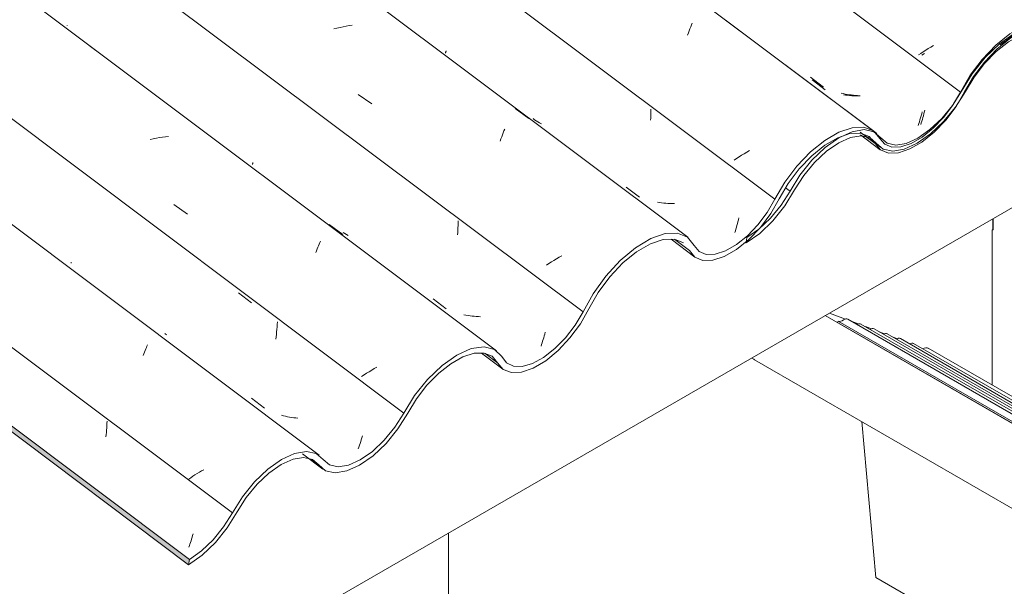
# Model space of a CAD drawing. Header units: metres. Extents: x 6.5 to 21.8, y 0.6 to 11.2.
# Tile 82 of 107: x 16.846 to 17.536, y 4.936 to 5.333. Entities that reach past the tile are written whole.
import ezdxf

# ---------------------------------------------------------------- set-up
doc = ezdxf.new("R2010")
doc.units = ezdxf.units.M
for name, color, linetype, lineweight in [('A-GLAZ-CWMG', 7, 'Continuous', 5), ('I-WALL', 7, 'Continuous', 5), ('P-SANR-FIXT', 7, 'Continuous', 5)]:
    doc.layers.add(name, color=color, linetype=linetype, lineweight=lineweight)
pattern_1 = [(35.687, (13.409, 6.161), (0.23241475, 0.22210937), [0.0118, -0.2028, 0.0118, -0.2028, -1.145]), (35.687, (13.409, 6.161), (0.23241475, 0.22210937), [-0.42922, 0.0118, -0.41741, 0.0118, -0.2028, -0.50075]), (35.687, (13.409, 6.161), (0.23241475, 0.22210937), [-1.073, 0.0118, -0.13127, 0.0118, -0.34588]), (137.177, (13.496, 6.251), (-0.1665248, 0.0439601), [0.00654, -0.11229, 0.00654, -0.74603]), (137.177, (13.496, 6.251), (-0.1665248, 0.0439601), [-0.12536, -0.11229, 0.00654, -0.23112, -0.39609]), (137.177, (13.496, 6.251), (-0.1665248, 0.0439601), [-0.47531, 0.00654, -0.11229, 0.00654, -0.27073]), (137.177, (13.496, 6.251), (-0.1665248, 0.0439601), [-0.60067, -0.07268, 0.00654, -0.19151]), (247.064, (13.525, 6.382), (-0.06588675, -0.26606898), [0.0123, -0.21134, 0.0123, -1.404]), (247.064, (13.525, 6.382), (-0.06588675, -0.26606898), [-0.23595, -0.21134, 0.0123, -0.43499, -0.74548]), (247.064, (13.525, 6.382), (-0.06588675, -0.26606898), [-0.89458, 0.0123, -0.21134, 0.0123, -0.50954]), (247.064, (13.525, 6.382), (-0.06588675, -0.26606898), [-1.131, -0.1368, 0.0123, -0.36044])]

# ---------------------------------------------------------------- blocks, each defined once
blk = doc.blocks.new('FP_60-ISO_02')
at = {"layer": 'A-GLAZ-CWMG'}
blk.add_line((17.30273, 5.17925), (17.3193, 5.16681), dxfattribs=at)
blk = doc.blocks.new('FP_61-ISO_02')
at = {"layer": 'A-GLAZ-CWMG'}
blk.add_line((17.16978, 5.0994), (17.18464, 5.08824), dxfattribs=at)
blk = doc.blocks.new('FP_62-ISO_02')
at = {"layer": 'A-GLAZ-CWMG'}
blk.add_line((17.04425, 5.02864), (17.05836, 5.01805), dxfattribs=at)
blk = doc.blocks.new('FP_63-ISO_02')
at = {"layer": 'A-GLAZ-CWMG', "color": 9, "true_color": 0xc0c0c0}
for p, q in [((16.90689, 5.0469), (16.90698, 5.04847)), ((16.90698, 5.04847), (16.90705, 5.05003)), ((16.90705, 5.05003), (16.9071, 5.0516)), ((16.9063, 5.04071), (16.90648, 5.04225)), ((16.90648, 5.04225), (16.90664, 5.04379)), ((16.90664, 5.04379), (16.90677, 5.04534)), ((16.90677, 5.04534), (16.90689, 5.0469)), ((16.96711, 4.97146), (16.96747, 4.97273)), ((16.96489, 4.96437), (16.96526, 4.96548)), ((16.96526, 4.96548), (16.96564, 4.96663)), ((16.96564, 4.96663), (16.96601, 4.9678)), ((16.96601, 4.9678), (16.96638, 4.96899)), ((16.96638, 4.96899), (16.96675, 4.97022)), ((16.96675, 4.97022), (16.96711, 4.97146)), ((16.96451, 4.96328), (16.96489, 4.96437))]:
    blk.add_line(p, q, dxfattribs=at)
blk = doc.blocks.new('FP_64-ISO_02')
at = {"layer": 'A-GLAZ-CWMG'}
blk.add_line((17.0559, 5.02773), (13.73104, 7.52322), dxfattribs=at)
at = {"layer": 'A-GLAZ-CWMG', "color": 9, "true_color": 0xc0c0c0}
for p, q in [((16.93422, 5.10233), (16.93466, 5.10336)), ((16.93466, 5.10336), (16.93509, 5.10435)), ((16.93509, 5.10435), (16.93551, 5.1053)), ((16.93238, 5.09779), (16.93285, 5.09898)), ((16.93285, 5.09898), (16.93332, 5.10014)), ((16.93332, 5.10014), (16.93377, 5.10125)), ((16.93377, 5.10125), (16.93422, 5.10233)), ((16.96726, 5.01297), (16.96579, 5.01201)), ((16.96875, 5.01391), (16.96726, 5.01297)), ((16.97028, 5.01485), (16.96875, 5.01391)), ((16.97183, 5.01579), (16.97028, 5.01485)), ((16.97341, 5.01671), (16.97183, 5.01579)), ((16.97501, 5.01762), (16.97341, 5.01671)), ((16.96579, 5.01201), (16.96435, 5.01106))]:
    blk.add_line(p, q, dxfattribs=at)
blk = doc.blocks.new('FP_65-ISO_02')
at = {"layer": 'A-GLAZ-CWMG', "color": 9, "true_color": 0xc0c0c0}
for p, q in [((16.88186, 5.16258), (16.88187, 5.16272)), ((16.88188, 5.16247), (16.88186, 5.16258)), ((16.88187, 5.16272), (16.88191, 5.16292)), ((16.88191, 5.16292), (16.88198, 5.16315)), ((16.99924, 5.14181), (17.00851, 5.13458)), ((17.02619, 5.11607), (17.02633, 5.11783)), ((17.02633, 5.11783), (17.02644, 5.11959)), ((17.02644, 5.11959), (17.02652, 5.12136)), ((16.94885, 5.11227), (16.94768, 5.11308)), ((17.0254, 5.10914), (17.02563, 5.11086)), ((17.02563, 5.11086), (17.02584, 5.11258)), ((17.02584, 5.11258), (17.02603, 5.11432)), ((17.02603, 5.11432), (17.02619, 5.11607)), ((17.00831, 5.06776), (17.01759, 5.06077)), ((17.03092, 5.05548), (17.02954, 5.05586)), ((17.03231, 5.05514), (17.03092, 5.05548)), ((17.03372, 5.05482), (17.03231, 5.05514)), ((17.03514, 5.05455), (17.03372, 5.05482)), ((17.03658, 5.0543), (17.03514, 5.05455)), ((17.03803, 5.05409), (17.03658, 5.0543)), ((17.03949, 5.05391), (17.03803, 5.05409)), ((17.04096, 5.05376), (17.03949, 5.05391)), ((17.08583, 5.04006), (17.08625, 5.04147)), ((17.08368, 5.0335), (17.08411, 5.03474)), ((17.08411, 5.03474), (17.08455, 5.03601)), ((17.08455, 5.03601), (17.08498, 5.03733)), ((17.08498, 5.03733), (17.0854, 5.03867)), ((17.0854, 5.03867), (17.08583, 5.04006)), ((17.08325, 5.03229), (17.08368, 5.0335))]:
    blk.add_line(p, q, dxfattribs=at)
blk = doc.blocks.new('FP_66-ISO_02')
at = {"layer": 'A-GLAZ-CWMG'}
blk.add_line((17.18028, 5.10102), (13.73104, 7.68987), dxfattribs=at)
at = {"layer": 'A-GLAZ-CWMG', "color": 9, "true_color": 0xc0c0c0}
for p, q in [((16.88965, 5.31889), (16.89919, 5.3118)), ((16.93951, 5.24976), (16.93735, 5.24928)), ((16.94167, 5.2502), (16.93951, 5.24976)), ((16.94384, 5.25059), (16.94167, 5.2502)), ((16.94599, 5.25093), (16.94384, 5.25059)), ((16.94814, 5.25122), (16.94599, 5.25093)), ((16.95029, 5.25146), (16.94814, 5.25122)), ((16.95401, 5.20358), (16.9636, 5.19681)), ((17.06288, 5.18965), (17.0724, 5.18252)), ((17.05398, 5.17127), (17.05444, 5.17247)), ((17.05444, 5.17247), (17.05491, 5.17364)), ((17.05491, 5.17364), (17.05536, 5.17478)), ((17.05536, 5.17478), (17.05581, 5.17587)), ((17.05581, 5.17587), (17.05625, 5.17693)), ((17.05625, 5.17693), (17.05668, 5.17795)), ((17.05351, 5.17003), (17.05398, 5.17127)), ((17.0964, 5.08962), (17.09453, 5.08856)), ((17.08736, 5.08418), (17.08565, 5.08307)), ((17.0891, 5.08529), (17.08736, 5.08418)), ((17.09088, 5.08639), (17.0891, 5.08529)), ((17.09269, 5.08748), (17.09088, 5.08639)), ((17.09453, 5.08856), (17.09269, 5.08748))]:
    blk.add_line(p, q, dxfattribs=at)
blk = doc.blocks.new('FP_67-ISO_02')
at = {"layer": 'A-GLAZ-CWMG', "color": 9, "true_color": 0xc0c0c0}
for p, q in [((16.87914, 5.32944), (16.87912, 5.32954)), ((16.87918, 5.32938), (16.87914, 5.32944)), ((17.00914, 5.23199), (17.00916, 5.23213)), ((17.00915, 5.23188), (17.00914, 5.23199)), ((17.00919, 5.23181), (17.00915, 5.23188)), ((17.00916, 5.23213), (17.00919, 5.23231)), ((17.00919, 5.23231), (17.00926, 5.23252)), ((17.00926, 5.23252), (17.00934, 5.23277)), ((17.00934, 5.23277), (17.00944, 5.23305)), ((17.15299, 5.18396), (17.15311, 5.1856)), ((17.15311, 5.1856), (17.15321, 5.18723)), ((17.15321, 5.18723), (17.15329, 5.18888)), ((17.15329, 5.18888), (17.15334, 5.19052)), ((17.15334, 5.19052), (17.15337, 5.19217)), ((17.07386, 5.18335), (17.07272, 5.18414)), ((17.07502, 5.1826), (17.07386, 5.18335)), ((17.0762, 5.18188), (17.07502, 5.1826)), ((17.15284, 5.18234), (17.15299, 5.18396)), ((17.13574, 5.13743), (17.14502, 5.13043)), ((17.15882, 5.12607), (17.1574, 5.12636)), ((17.16024, 5.12581), (17.15882, 5.12607)), ((17.16168, 5.12558), (17.16024, 5.12581)), ((17.16314, 5.12539), (17.16168, 5.12558)), ((17.1646, 5.12523), (17.16314, 5.12539)), ((17.16607, 5.12511), (17.1646, 5.12523)), ((17.16755, 5.12501), (17.16607, 5.12511)), ((17.16905, 5.12495), (17.16755, 5.12501)), ((17.21294, 5.10896), (17.21331, 5.11019)), ((17.21331, 5.11019), (17.21366, 5.11146)), ((17.21366, 5.11146), (17.21401, 5.11274)), ((17.21401, 5.11274), (17.21436, 5.11405)), ((17.21146, 5.10426), (17.21184, 5.1054)), ((17.21184, 5.1054), (17.21221, 5.10656)), ((17.21221, 5.10656), (17.21258, 5.10774)), ((17.21258, 5.10774), (17.21294, 5.10896))]:
    blk.add_line(p, q, dxfattribs=at)
blk = doc.blocks.new('FP_68-ISO_02')
at = {"layer": 'A-GLAZ-CWMG'}
blk.add_line((17.31428, 5.18068), (13.73104, 7.8701), dxfattribs=at)
at = {"layer": 'A-GLAZ-CWMG', "color": 9, "true_color": 0xc0c0c0}
for p, q in [((17.06832, 5.3274), (17.06617, 5.32686)), ((17.07048, 5.32791), (17.06832, 5.3274)), ((17.07264, 5.32837), (17.07048, 5.32791)), ((17.0748, 5.32879), (17.07264, 5.32837)), ((17.07695, 5.32917), (17.0748, 5.32879)), ((17.07911, 5.3295), (17.07695, 5.32917)), ((17.08316, 5.28094), (17.09278, 5.27422)), ((17.19331, 5.27106), (17.20288, 5.26396)), ((17.18494, 5.25397), (17.18547, 5.2553)), ((17.18547, 5.2553), (17.18598, 5.25659)), ((17.18279, 5.24821), (17.18334, 5.24971)), ((17.18334, 5.24971), (17.18388, 5.25118)), ((17.18388, 5.25118), (17.18441, 5.2526)), ((17.18441, 5.2526), (17.18494, 5.25397)), ((17.22234, 5.16559), (17.2205, 5.16451)), ((17.2242, 5.16667), (17.22234, 5.16559)), ((17.22609, 5.16772), (17.2242, 5.16667)), ((17.21692, 5.1623), (17.21518, 5.16119)), ((17.2187, 5.16341), (17.21692, 5.1623)), ((17.2205, 5.16451), (17.2187, 5.16341))]:
    blk.add_line(p, q, dxfattribs=at)
blk = doc.blocks.new('FP_69-ISO_02')
at = {"layer": 'A-GLAZ-CWMG', "color": 9, "true_color": 0xc0c0c0}
for p, q in [((17.14451, 5.31016), (17.14453, 5.31031)), ((17.14452, 5.31004), (17.14451, 5.31016)), ((17.14455, 5.30996), (17.14452, 5.31004)), ((17.14453, 5.31031), (17.14457, 5.3105)), ((17.14457, 5.3105), (17.14464, 5.31072)), ((17.14464, 5.31072), (17.14472, 5.31098)), ((17.14472, 5.31098), (17.14483, 5.31128)), ((17.14483, 5.31128), (17.14496, 5.31161)), ((17.28846, 5.2675), (17.28849, 5.26907)), ((17.28849, 5.26907), (17.28849, 5.27064)), ((17.20694, 5.26316), (17.20582, 5.26396)), ((17.20808, 5.26238), (17.20694, 5.26316)), ((17.20925, 5.26164), (17.20808, 5.26238)), ((17.21044, 5.26094), (17.20925, 5.26164)), ((17.28823, 5.26281), (17.28833, 5.26437)), ((17.28833, 5.26437), (17.28841, 5.26593)), ((17.28841, 5.26593), (17.28846, 5.2675)), ((17.21166, 5.26026), (17.21044, 5.26094)), ((17.27125, 5.21585), (17.28053, 5.20884)), ((17.2946, 5.20507), (17.29316, 5.20531)), ((17.29604, 5.20486), (17.2946, 5.20507)), ((17.2975, 5.20469), (17.29604, 5.20486)), ((17.29897, 5.20455), (17.2975, 5.20469)), ((17.30044, 5.20444), (17.29897, 5.20455)), ((17.30193, 5.20437), (17.30044, 5.20444)), ((17.30343, 5.20433), (17.30193, 5.20437)), ((17.30493, 5.20432), (17.30343, 5.20433)), ((17.34953, 5.19155), (17.34987, 5.19288)), ((17.34987, 5.19288), (17.35019, 5.19422)), ((17.34776, 5.18528), (17.34812, 5.18648)), ((17.34812, 5.18648), (17.34848, 5.18771)), ((17.34848, 5.18771), (17.34884, 5.18897)), ((17.34884, 5.18897), (17.34919, 5.19025)), ((17.34919, 5.19025), (17.34953, 5.19155)), ((17.34739, 5.1841), (17.34776, 5.18528))]:
    blk.add_line(p, q, dxfattribs=at)
blk = doc.blocks.new('FP_70-ISO_02')
at = {"layer": 'A-GLAZ-CWMG'}
blk.add_line((17.44484, 5.25508), (13.74519, 8.03187), dxfattribs=at)
at = {"layer": 'A-GLAZ-CWMG', "color": 9, "true_color": 0xc0c0c0}
for p, q in [((17.31697, 5.32963), (17.31749, 5.33091)), ((17.31426, 5.32249), (17.31481, 5.32401)), ((17.31481, 5.32401), (17.31536, 5.32548)), ((17.31536, 5.32548), (17.3159, 5.32691)), ((17.3159, 5.32691), (17.31644, 5.32829)), ((17.31644, 5.32829), (17.31697, 5.32963)), ((17.35755, 5.24146), (17.35569, 5.24039)), ((17.34855, 5.236), (17.34685, 5.23488)), ((17.35029, 5.23711), (17.34855, 5.236)), ((17.35206, 5.23822), (17.35029, 5.23711)), ((17.35386, 5.23931), (17.35206, 5.23822)), ((17.35569, 5.24039), (17.35386, 5.23931))]:
    blk.add_line(p, q, dxfattribs=at)
blk = doc.blocks.new('FP_71-ISO_02')
at = {"layer": 'A-GLAZ-CWMG', "color": 9, "true_color": 0xc0c0c0}
for p, q in [((17.40152, 5.29113), (17.4108, 5.28412)), ((17.42495, 5.2805), (17.42351, 5.28073)), ((17.4264, 5.28031), (17.42495, 5.2805)), ((17.42786, 5.28015), (17.4264, 5.28031)), ((17.42933, 5.28002), (17.42786, 5.28015)), ((17.43081, 5.27993), (17.42933, 5.28002)), ((17.4323, 5.27987), (17.43081, 5.27993)), ((17.4338, 5.27984), (17.4323, 5.27987)), ((17.4353, 5.27984), (17.4338, 5.27984)), ((17.47991, 5.26722), (17.48024, 5.26855)), ((17.48024, 5.26855), (17.48056, 5.26991)), ((17.47814, 5.2609), (17.47851, 5.26212)), ((17.47851, 5.26212), (17.47887, 5.26336)), ((17.47887, 5.26336), (17.47922, 5.26462)), ((17.47922, 5.26462), (17.47957, 5.26591)), ((17.47957, 5.26591), (17.47991, 5.26722)), ((17.47778, 5.25971), (17.47814, 5.2609))]:
    blk.add_line(p, q, dxfattribs=at)
blk = doc.blocks.new('FP_72-ISO_02')
at = {"layer": 'A-GLAZ-CWMG', "color": 9, "true_color": 0xc0c0c0}
for p, q in [((17.47948, 5.31086), (17.47777, 5.30974)), ((17.48123, 5.31197), (17.47948, 5.31086)), ((17.48301, 5.31307), (17.48123, 5.31197)), ((17.48482, 5.31416), (17.48301, 5.31307)), ((17.48667, 5.31524), (17.48482, 5.31416)), ((17.47777, 5.30974), (17.47609, 5.30862))]:
    blk.add_line(p, q, dxfattribs=at)
blk = doc.blocks.new('FP_78-ISO_02')
at = {"layer": 'A-GLAZ-CWMG'}
blk.add_line((17.43543, 5.25258), (17.44932, 5.24215), dxfattribs=at)
blk = doc.blocks.new('Rectangular Mullion - Telha Fibrocimento - Ondulada-1908998-ISO_02')
at = {"layer": 'A-GLAZ-CWMG', "true_color": 0xc0c0c0}
h = blk.add_hatch(dxfattribs=at)
h.set_pattern_fill('FP_7', color=9, style=0, pattern_type=2)
h.set_pattern_definition([(330, (16.95, 8.887), (0.2298954, -0.0663695), [0.01095, -0.18814, 0.01095, -0.18814, -1.062]), (330, (16.95, 8.887), (0.2298954, -0.0663695), [-0.39819, 0.01095, -0.38724, 0.01095, -0.18814, -0.46455]), (330, (16.95, 8.887), (0.2298954, -0.0663695), [-0.99547, 0.01095, -0.12178, 0.01095, -0.32087]), (111.206, (17.036, 8.87), (-0.1647206, 0.29181702), [0.01311, -0.22522, 0.01311, -1.496]), (111.206, (17.036, 8.87), (-0.1647206, 0.29181702), [-0.25144, -0.22522, 0.01311, -0.46356, -0.79444]), (111.206, (17.036, 8.87), (-0.1647206, 0.29181702), [-0.95333, 0.01311, -0.22522, 0.01311, -0.543]), (111.206, (17.036, 8.87), (-0.1647206, 0.29181702), [-1.205, -0.14578, 0.01311, -0.38411]), (234.896, (17.065, 8.986), (-0.0651715, -0.2254494), [0.00825, -0.14167, 0.00825, -0.94122]), (234.896, (17.065, 8.986), (-0.0651715, -0.2254494), [-0.15816, -0.14167, 0.00825, -0.29159, -0.49972]), (234.896, (17.065, 8.986), (-0.0651715, -0.2254494), [-0.59966, 0.00825, -0.14167, 0.00825, -0.34156]), (234.896, (17.065, 8.986), (-0.0651715, -0.2254494), [-0.75782, -0.0917, 0.00825, -0.24161])])
h.paths.add_polyline_path([(16.96431, 4.95099), (16.96483, 4.95472), (16.51204, 5.29457), (16.5104, 5.29167), (16.95934, 4.95472)])
h.paths.add_polyline_path([(12.04642, 8.64214), (12.04952, 8.64393), (10.57612, 9.7498), (10.5756, 9.74607), (12.02272, 8.65993)])
h = blk.add_hatch(dxfattribs=at)
h.set_pattern_fill('FP_6', color=9, style=0, pattern_type=2)
h.set_pattern_definition(pattern_1)
h.paths.add_polyline_path([(16.96431, 4.95099), (16.97529, 4.95907), (16.98456, 4.96836), (16.99176, 4.97746), (17.00503, 4.9986), (17.014, 5.00902), (17.02291, 5.01684), (17.02935, 5.0213), (17.03861, 5.02516), (17.04498, 5.02621), (17.05124, 5.02475), (17.06034, 5.01684), (17.06703, 5.01537), (17.07649, 5.01734), (17.08467, 5.02116), (17.09362, 5.02743), (17.10454, 5.03824), (17.11181, 5.0474), (17.12805, 5.07246), (17.13398, 5.07945), (17.14203, 5.08711), (17.14938, 5.09264), (17.15672, 5.09677), (17.16464, 5.0993), (17.17236, 5.09911), (17.17728, 5.09698), (17.18505, 5.08799), (17.19067, 5.08581), (17.19829, 5.08628), (17.20789, 5.09004), (17.21552, 5.09474), (17.22467, 5.10256), (17.23182, 5.11022), (17.23903, 5.12006), (17.25149, 5.14204), (17.26001, 5.1534), (17.27086, 5.16435), (17.28008, 5.17147), (17.28833, 5.1762), (17.2984, 5.17914), (17.30547, 5.17911), (17.31125, 5.17671), (17.31932, 5.1668), (17.32487, 5.16447), (17.33186, 5.16461), (17.34079, 5.16775), (17.35066, 5.17393), (17.35549, 5.17782), (17.35622, 5.18073), (17.36428, 5.18663), (17.3666, 5.18945), (17.37353, 5.19908), (17.38604, 5.22012), (17.39425, 5.23055), (17.40254, 5.23891), (17.41078, 5.24547), (17.42039, 5.25083), (17.42558, 5.25288), (17.42973, 5.25477), (17.43775, 5.25572), (17.4369, 5.25389), (17.44417, 5.2549), (17.44156, 5.25129), (17.44223, 5.25078), (17.44212, 5.25063), (17.44957, 5.24197), (17.45515, 5.23977), (17.46211, 5.23999), (17.47097, 5.24315), (17.47863, 5.24758), (17.48883, 5.25621), (17.49668, 5.26481), (17.49494, 5.26324), (17.49246, 5.26057), (17.48419, 5.25287), (17.47318, 5.24567), (17.46623, 5.2426), (17.4671, 5.24528), (17.46373, 5.24401), (17.4629, 5.24195), (17.45814, 5.2413), (17.45953, 5.24407), (17.45754, 5.24401), (17.45615, 5.24155), (17.45137, 5.2426), (17.45343, 5.24564), (17.45252, 5.246), (17.45055, 5.24331), (17.44655, 5.24738), (17.44904, 5.25008), (17.44364, 5.25566), (17.43792, 5.25789), (17.42964, 5.25756), (17.42038, 5.25444), (17.41041, 5.24865), (17.40038, 5.24053), (17.38868, 5.22763), (17.38101, 5.21686), (17.36903, 5.19669), (17.36215, 5.18796), (17.35461, 5.18048), (17.34677, 5.17459), (17.33987, 5.17086), (17.3336, 5.16883), (17.32702, 5.16883), (17.32178, 5.17147), (17.31417, 5.18076), (17.30719, 5.18358), (17.29773, 5.183), (17.28833, 5.17974), (17.27539, 5.17147), (17.26688, 5.16435), (17.2565, 5.15298), (17.248, 5.14112), (17.23543, 5.11896), (17.22868, 5.11022), (17.21955, 5.10131), (17.21327, 5.09643), (17.2055, 5.09217), (17.19785, 5.09005), (17.19206, 5.09016), (17.18716, 5.09252), (17.18388, 5.09698), (17.17879, 5.102), (17.17133, 5.10387), (17.1613, 5.102), (17.15248, 5.09805), (17.14133, 5.09004), (17.13189, 5.08102), (17.12274, 5.06964), (17.10894, 5.0474), (17.10143, 5.03824), (17.09289, 5.03026), (17.08422, 5.02431), (17.07516, 5.0206), (17.06915, 5.01961), (17.06311, 5.02094), (17.05381, 5.029), (17.04585, 5.03026), (17.03861, 5.02899), (17.02935, 5.02472), (17.01862, 5.01684), (17.00913, 5.00741), (17.00173, 4.99816), (16.98884, 4.97746), (16.98143, 4.96836), (16.97175, 4.95956), (16.96483, 4.95472)])
h.paths.add_polyline_path([(17.50209, 5.27198), (17.50209, 5.27263), (17.50019, 5.27304)])
h.paths.add_polyline_path([(17.52292, 5.30678), (17.52292, 5.30413), (17.52821, 5.30966)])
h.paths.add_polyline_path([(17.53306, 5.31647), (17.53157, 5.31303), (17.53679, 5.31725)])
h.paths.add_polyline_path([(17.50066, 5.27425), (17.50625, 5.28261), (17.50853, 5.28301), (17.50649, 5.28349), (17.51448, 5.29628), (17.52239, 5.30358), (17.52151, 5.30503), (17.52363, 5.30747), (17.531, 5.31258), (17.5306, 5.31412), (17.53384, 5.31702), (17.54008, 5.3199), (17.5402, 5.32149), (17.54435, 5.32419), (17.55437, 5.32843), (17.56315, 5.3295), (17.56657, 5.32762), (17.57114, 5.32569), (17.57819, 5.31828), (17.57939, 5.31738), (17.57896, 5.31682), (17.58454, 5.31466), (17.58402, 5.3159), (17.59019, 5.31606), (17.59696, 5.31817), (17.60597, 5.32349), (17.61307, 5.32923), (17.61575, 5.33196), (17.61638, 5.32923), (17.62646, 5.34023), (17.63238, 5.34827), (17.64477, 5.36839), (17.65064, 5.37541), (17.65681, 5.38124), (17.66339, 5.38599), (17.66951, 5.38906), (17.6738, 5.39049), (17.67975, 5.39049), (17.6836, 5.389), (17.69061, 5.38124), (17.69622, 5.3792), (17.70316, 5.37951), (17.71241, 5.38295), (17.72012, 5.38755), (17.72416, 5.39079), (17.7231, 5.39088), (17.72449, 5.39446), (17.71837, 5.38984), (17.71035, 5.3856), (17.70515, 5.38378), (17.69774, 5.38378), (17.6936, 5.38525), (17.68531, 5.39351), (17.68075, 5.39489), (17.67476, 5.39445), (17.6676, 5.39183), (17.65982, 5.38705), (17.65301, 5.38124), (17.64847, 5.37581), (17.64111, 5.36532), (17.63594, 5.35626), (17.63293, 5.35404), (17.6287, 5.34717), (17.62072, 5.33728), (17.61572, 5.33209), (17.60597, 5.32472), (17.5994, 5.32118), (17.59327, 5.31913), (17.58638, 5.31913), (17.58197, 5.32081), (17.57391, 5.32996), (17.56648, 5.33244), (17.55922, 5.33214), (17.55006, 5.32908), (17.5402, 5.32338), (17.53027, 5.31537), (17.52084, 5.30553), (17.51186, 5.2934), (17.50247, 5.27735)])
h.paths.add_polyline_path([(17.51485, 5.2936), (17.52031, 5.30082), (17.51377, 5.2954), (17.51438, 5.2944)])
h.paths.add_polyline_path([(17.61615, 5.33236), (17.61971, 5.33598), (17.62178, 5.33593), (17.61765, 5.33331)])
h.paths.add_polyline_path([(17.62316, 5.3368), (17.62387, 5.33851), (17.62406, 5.33764), (17.6237, 5.33714)])
h.paths.add_polyline_path([(17.72794, 5.39382), (17.73816, 5.40498), (17.74448, 5.41371), (17.74922, 5.42166), (17.74689, 5.42272), (17.73951, 5.41076), (17.73254, 5.40217), (17.72624, 5.39589), (17.72466, 5.3946), (17.7279, 5.39565), (17.72793, 5.39459)])
at = {"layer": 'A-GLAZ-CWMG'}
for p, q in [((17.50554, 5.2826), (13.32806, 8.41803)), ((17.37549, 5.20734), (13.73104, 7.9427)), ((17.241, 5.12827), (13.73104, 7.76269)), ((17.11522, 5.05734), (13.73104, 7.59735)), ((16.99501, 4.98733), (13.84113, 7.35449)), ((16.96431, 4.95099), (16.51034, 5.29172)), ((16.96483, 4.95472), (16.51204, 5.29457)), ((17.50554, 5.2826), (17.5007, 5.27423)), ((17.4457, 5.24647), (17.43934, 5.25124)), ((17.31552, 5.17147), (17.30531, 5.17913)), ((17.18097, 5.09264), (17.17235, 5.09911)), ((17.05552, 5.02103), (17.05012, 5.02508)), ((16.96483, 4.95472), (16.96431, 4.95099))]:
    blk.add_line(p, q, dxfattribs=at)
for points in [[(17.57844, 5.32478, 0), (17.57391, 5.32996, 0), (17.56741, 5.33247, 0), (17.55931, 5.33217, 0), (17.55006, 5.32908, 0), (17.5402, 5.32338, 0), (17.53027, 5.31537, 0), (17.52084, 5.30553, 0), (17.51244, 5.2944, 0), (17.50554, 5.2826, 0)], [(17.5084, 5.28263, 0), (17.51471, 5.2934, 0), (17.52239, 5.30358, 0), (17.531, 5.31258, 0), (17.54008, 5.3199, 0), (17.54909, 5.32512, 0), (17.55754, 5.32795, 0), (17.56495, 5.32824, 0), (17.57091, 5.32596, 0), (17.57506, 5.32125, 0)], [(17.4457, 5.24647, 0), (17.44957, 5.24197, 0), (17.45515, 5.23977, 0), (17.46211, 5.23999, 0), (17.47006, 5.24263, 0), (17.47855, 5.24752, 0), (17.48711, 5.25441, 0), (17.49523, 5.26288, 0), (17.50247, 5.27247, 0), (17.5084, 5.28263, 0)], [(17.50019, 5.27345, 0), (17.49366, 5.26481, 0), (17.48634, 5.25717, 0), (17.47863, 5.25097, 0), (17.47097, 5.24656, 0), (17.4638, 5.2442, 0), (17.45754, 5.24401, 0), (17.45252, 5.246, 0), (17.44904, 5.25008, 0)], [(17.44904, 5.25008, 0), (17.44448, 5.25534, 0), (17.43792, 5.25789, 0), (17.42973, 5.25759, 0), (17.42039, 5.25445, 0), (17.41041, 5.24865, 0), (17.40038, 5.24053, 0), (17.39086, 5.23055, 0), (17.38241, 5.21927, 0), (17.37549, 5.20734, 0)], [(17.37847, 5.20761, 0), (17.38483, 5.21851, 0), (17.39258, 5.2288, 0), (17.40129, 5.2379, 0), (17.41046, 5.24529, 0), (17.41957, 5.25055, 0), (17.4281, 5.25339, 0), (17.43557, 5.25364, 0), (17.44155, 5.25129, 0), (17.4457, 5.24647, 0)], [(17.31552, 5.17147, 0), (17.31932, 5.1668, 0), (17.32487, 5.16447, 0), (17.33186, 5.16461, 0), (17.33987, 5.16722, 0), (17.34843, 5.17214, 0), (17.35707, 5.17909, 0), (17.36526, 5.18766, 0), (17.37253, 5.19735, 0), (17.37847, 5.20761, 0)], [(17.37549, 5.20734, 0), (17.37013, 5.19814, 0), (17.36358, 5.18945, 0), (17.35622, 5.18178, 0), (17.34848, 5.17556, 0), (17.34079, 5.17116, 0), (17.3336, 5.16883, 0), (17.32734, 5.1687, 0), (17.32235, 5.17078, 0), (17.31892, 5.17495, 0)], [(17.31892, 5.17495, 0), (17.31417, 5.18076, 0), (17.30719, 5.18358, 0), (17.2984, 5.18323, 0), (17.28833, 5.17974, 0), (17.27761, 5.17332, 0), (17.26688, 5.16435, 0), (17.2568, 5.1534, 0), (17.248, 5.14112, 0), (17.241, 5.12827, 0)], [(17.24491, 5.1305, 0), (17.25149, 5.14204, 0), (17.25961, 5.15298, 0), (17.26879, 5.16267, 0), (17.27848, 5.17054, 0), (17.28811, 5.17613, 0), (17.29713, 5.17911, 0), (17.30499, 5.17931, 0), (17.31125, 5.17671, 0), (17.31128, 5.17668, 0)], [(17.18097, 5.09264, 0), (17.18494, 5.08803, 0), (17.19067, 5.08581, 0), (17.19785, 5.08612, 0), (17.20603, 5.08894, 0), (17.21476, 5.09411, 0), (17.2235, 5.10131, 0), (17.23175, 5.11014, 0), (17.23903, 5.12006, 0), (17.24491, 5.1305, 0)], [(17.241, 5.12827, 0), (17.23543, 5.11896, 0), (17.22868, 5.11022, 0), (17.22115, 5.10256, 0), (17.21327, 5.09643, 0), (17.2055, 5.09217, 0), (17.19829, 5.09004, 0), (17.19206, 5.09016, 0), (17.18716, 5.09252, 0), (17.18388, 5.09698, 0)], [(17.18388, 5.09698, 0), (17.17879, 5.102, 0), (17.17151, 5.10389, 0), (17.16254, 5.10255, 0), (17.15248, 5.09805, 0), (17.14203, 5.09071, 0), (17.13189, 5.08102, 0), (17.12274, 5.06964, 0), (17.11522, 5.05734, 0)], [(17.118, 5.05723, 0), (17.12411, 5.06736, 0), (17.13146, 5.07688, 0), (17.13966, 5.08524, 0), (17.14823, 5.092, 0), (17.15672, 5.09677, 0), (17.16464, 5.0993, 0), (17.17157, 5.09943, 0), (17.17712, 5.09717, 0), (17.18097, 5.09264, 0)], [(17.05552, 5.02103, 0), (17.06034, 5.01684, 0), (17.06703, 5.01537, 0), (17.07516, 5.01674, 0), (17.08422, 5.02084, 0), (17.09362, 5.02743, 0), (17.10276, 5.03607, 0), (17.11106, 5.04622, 0), (17.118, 5.05723, 0)], [(17.11522, 5.05734, 0), (17.10894, 5.0474, 0), (17.10143, 5.03824, 0), (17.09316, 5.03045, 0), (17.08467, 5.02452, 0), (17.07649, 5.02082, 0), (17.06915, 5.01961, 0), (17.06311, 5.02094, 0), (17.05876, 5.02475, 0)], [(17.05876, 5.02475, 0), (17.05381, 5.029, 0), (17.04695, 5.03045, 0), (17.03861, 5.02899, 0), (17.02935, 5.02472, 0), (17.01975, 5.01792, 0), (17.01043, 5.00902, 0), (17.00201, 4.9986, 0), (16.99501, 4.98733, 0)], [(16.99827, 4.9881, 0), (17.00467, 4.99816, 0), (17.01229, 5.00741, 0), (17.02067, 5.01528, 0), (17.02927, 5.02126, 0), (17.03754, 5.02499, 0), (17.04498, 5.02621, 0), (17.0511, 5.02487, 0), (17.05552, 5.02103, 0)], [(16.96431, 4.95099, 0), (16.97384, 4.95769, 0), (16.98308, 4.96652, 0), (16.99141, 4.97689, 0), (16.99827, 4.9881, 0)], [(16.99501, 4.98733, 0), (16.98884, 4.97746, 0), (16.98143, 4.96836, 0), (16.97325, 4.96061, 0), (16.96483, 4.95472, 0)]]:
    blk.add_polyline3d(points, dxfattribs=at)
for name in ['FP_72-ISO_02', 'FP_70-ISO_02', 'FP_68-ISO_02', 'FP_71-ISO_02', 'FP_69-ISO_02', 'FP_67-ISO_02', 'FP_63-ISO_02', 'FP_66-ISO_02', 'FP_64-ISO_02', 'FP_65-ISO_02', 'FP_78-ISO_02', 'FP_60-ISO_02', 'FP_61-ISO_02', 'FP_62-ISO_02']:
    blk.add_blockref(name, (0, 0), dxfattribs=at)
blk = doc.blocks.new('FP_82-ISO_02')
at = {"layer": 'A-GLAZ-CWMG'}
blk.add_line((17.43528, 5.2544), (17.44939, 5.24381), dxfattribs=at)
blk = doc.blocks.new('FP_84-ISO_02')
at = {"layer": 'A-GLAZ-CWMG'}
blk.add_line((17.44693, 5.25349), (13.74519, 8.03186), dxfattribs=at)
blk = doc.blocks.new('FP_85-ISO_02')
at = {"layer": 'A-GLAZ-CWMG', "color": 9, "true_color": 0xc0c0c0}
for p, q in [((17.40033, 5.2931), (17.40961, 5.28609)), ((17.4233, 5.28149), (17.4219, 5.28181)), ((17.42472, 5.2812), (17.4233, 5.28149)), ((17.42615, 5.28095), (17.42472, 5.2812)), ((17.4276, 5.28073), (17.42615, 5.28095)), ((17.42905, 5.28054), (17.4276, 5.28073)), ((17.43052, 5.28039), (17.42905, 5.28054)), ((17.432, 5.28027), (17.43052, 5.28039)), ((17.43348, 5.28018), (17.432, 5.28027)), ((17.47843, 5.26729), (17.47884, 5.26875)), ((17.47631, 5.26047), (17.47674, 5.26176)), ((17.47674, 5.26176), (17.47717, 5.2631)), ((17.47717, 5.2631), (17.47759, 5.26446)), ((17.47759, 5.26446), (17.47801, 5.26586)), ((17.47801, 5.26586), (17.47843, 5.26729)), ((17.47588, 5.25921), (17.47631, 5.26047))]:
    blk.add_line(p, q, dxfattribs=at)
blk = doc.blocks.new('FP_86-ISO_02')
at = {"layer": 'A-GLAZ-CWMG', "color": 9, "true_color": 0xc0c0c0}
blk.add_line((17.4803, 5.30953), (17.47858, 5.30842), dxfattribs=at)
blk = doc.blocks.new('Rectangular Mullion - Telha Fibrocimento - Ondulada-V79-ISO_02')
at = {"layer": 'A-GLAZ-CWMG', "true_color": 0xc0c0c0}
h = blk.add_hatch(dxfattribs=at)
h.set_pattern_fill('FP_6', color=9, style=0, pattern_type=2)
h.set_pattern_definition(pattern_1)
h.paths.add_polyline_path([(17.35534, 5.17675), (17.36544, 5.184), (17.37559, 5.19412), (17.38279, 5.20322), (17.39606, 5.22436), (17.40503, 5.23478), (17.41394, 5.2426), (17.42039, 5.24706), (17.42992, 5.25097), (17.43634, 5.2519), (17.44235, 5.25097), (17.44246, 5.25114), (17.44155, 5.25129), (17.44417, 5.2549), (17.44285, 5.25503), (17.4369, 5.25389), (17.43792, 5.2562), (17.42899, 5.25445), (17.41941, 5.24979), (17.40899, 5.24197), (17.40038, 5.23344), (17.39258, 5.22362), (17.37847, 5.20151), (17.37013, 5.19191), (17.36358, 5.18588), (17.35586, 5.18048)])
h.paths.add_polyline_path([(17.50209, 5.27198), (17.50085, 5.27316), (17.5023, 5.27254)])
h.paths.add_polyline_path([(17.45806, 5.24113), (17.4629, 5.24195), (17.4638, 5.2442), (17.4671, 5.24528), (17.46641, 5.2426), (17.4757, 5.24692), (17.48634, 5.25478), (17.49557, 5.264), (17.50302, 5.27345), (17.5169, 5.2954), (17.52341, 5.30358), (17.53306, 5.31288), (17.5402, 5.31829), (17.54909, 5.32296), (17.55567, 5.32506), (17.56339, 5.32487), (17.56878, 5.32219), (17.57597, 5.31379), (17.5817, 5.31157), (17.58932, 5.31204), (17.59892, 5.3158), (17.60804, 5.32173), (17.61655, 5.32923), (17.61638, 5.32923), (17.61572, 5.33193), (17.61058, 5.32708), (17.60308, 5.32152), (17.59653, 5.31793), (17.58888, 5.31581), (17.58406, 5.3158), (17.58454, 5.31466), (17.57896, 5.31682), (17.57956, 5.31762), (17.57756, 5.31841), (17.57091, 5.32596), (17.56495, 5.32824), (17.56236, 5.32963), (17.55233, 5.32776), (17.54289, 5.32338), (17.54013, 5.32144), (17.54008, 5.3199), (17.53306, 5.31647), (17.53064, 5.31397), (17.531, 5.31258), (17.52239, 5.30612), (17.52137, 5.30486), (17.52239, 5.30358), (17.51377, 5.2954), (17.50625, 5.28311), (17.5084, 5.28263), (17.50593, 5.2826), (17.49997, 5.27316), (17.49246, 5.264), (17.48419, 5.25621), (17.47525, 5.25007), (17.46619, 5.24636), (17.46018, 5.24537), (17.45414, 5.2467), (17.44655, 5.25296), (17.44904, 5.25008), (17.44655, 5.24679), (17.45055, 5.24331), (17.45252, 5.246), (17.45324, 5.24537), (17.45182, 5.2425), (17.45615, 5.24155), (17.45806, 5.24402), (17.4595, 5.24401), (17.45814, 5.24128)])
h.paths.add_polyline_path([(17.51485, 5.2936), (17.51377, 5.2954), (17.52031, 5.30082), (17.51514, 5.29397)])
h.paths.add_polyline_path([(17.52261, 5.30382), (17.52292, 5.30678), (17.52821, 5.30966), (17.52282, 5.30403)])
h.paths.add_polyline_path([(17.53157, 5.31303), (17.53306, 5.31647), (17.53679, 5.31725), (17.53244, 5.31374)])
h.paths.add_polyline_path([(17.61615, 5.33236), (17.62178, 5.33593), (17.61971, 5.33598)])
h.paths.add_polyline_path([(17.62316, 5.3368), (17.62428, 5.33794), (17.62387, 5.33851), (17.62351, 5.33764)])
h.paths.add_polyline_path([(17.62072, 5.33728), (17.62449, 5.34162), (17.63141, 5.35146), (17.63338, 5.35481), (17.63608, 5.3565), (17.6426, 5.3679), (17.65301, 5.38124), (17.66189, 5.39011), (17.67168, 5.39756), (17.68047, 5.40233), (17.68943, 5.4049), (17.6965, 5.40487), (17.70228, 5.40247), (17.71035, 5.39256), (17.7159, 5.39023), (17.71914, 5.3903), (17.72217, 5.39256), (17.72463, 5.39459), (17.71837, 5.39446), (17.71281, 5.39723), (17.70515, 5.40655), (17.69822, 5.40934), (17.68876, 5.40876), (17.67761, 5.40445), (17.66853, 5.39899), (17.65791, 5.39011), (17.64649, 5.37728), (17.63903, 5.36688), (17.62646, 5.34472), (17.62167, 5.33852)])
h.paths.add_polyline_path([(17.72289, 5.39037), (17.73237, 5.39383), (17.7417, 5.3997), (17.74652, 5.40358), (17.74725, 5.4065), (17.75531, 5.41239), (17.75763, 5.41521), (17.76402, 5.4239), (17.77707, 5.44588), (17.78528, 5.45631), (17.79357, 5.46467), (17.80181, 5.47124), (17.81142, 5.47659), (17.81469, 5.47775), (17.82076, 5.48053), (17.82878, 5.48148), (17.82793, 5.47966), (17.8352, 5.48067), (17.83259, 5.47705), (17.83326, 5.47654), (17.83315, 5.47639), (17.8406, 5.46773), (17.8465, 5.46554), (17.85314, 5.46575), (17.862, 5.46891), (17.86966, 5.47334), (17.87986, 5.48197), (17.88771, 5.49057), (17.88597, 5.489), (17.88349, 5.48633), (17.87522, 5.47863), (17.86421, 5.47143), (17.85722, 5.46826), (17.85813, 5.47104), (17.85476, 5.46977), (17.85393, 5.46771), (17.84917, 5.46706), (17.85056, 5.46983), (17.84857, 5.46977), (17.84718, 5.46731), (17.8424, 5.46836), (17.84446, 5.47141), (17.84355, 5.47177), (17.84158, 5.46907), (17.83758, 5.47314), (17.84007, 5.47584), (17.83467, 5.48142), (17.82895, 5.48365), (17.82067, 5.48332), (17.81141, 5.4802), (17.80144, 5.47441), (17.79141, 5.46629), (17.77971, 5.45339), (17.77204, 5.44263), (17.76006, 5.42245), (17.75318, 5.41373), (17.74564, 5.40624), (17.73946, 5.4013), (17.72881, 5.39472), (17.72794, 5.39408), (17.72786, 5.39564), (17.72458, 5.39446), (17.7231, 5.39088)])
h.paths.add_polyline_path([(17.89312, 5.49774), (17.89312, 5.49839), (17.89122, 5.4988)])
h.paths.add_polyline_path([(17.91395, 5.53254), (17.91395, 5.5299), (17.91924, 5.53542)])
h.paths.add_polyline_path([(17.92409, 5.54223), (17.9226, 5.53879), (17.92782, 5.54301), (17.92574, 5.54258)])
h.paths.add_polyline_path([(17.89169, 5.50001), (17.89728, 5.50837), (17.89956, 5.50877), (17.89728, 5.50887), (17.90551, 5.52204), (17.91342, 5.52934), (17.91254, 5.53079), (17.91466, 5.53323), (17.92203, 5.53834), (17.92163, 5.53988), (17.92487, 5.54278), (17.93111, 5.54566), (17.93123, 5.54725), (17.93538, 5.54995), (17.9454, 5.55419), (17.95418, 5.55526), (17.9576, 5.55338), (17.96194, 5.55172), (17.96922, 5.54404), (17.97042, 5.54314), (17.96999, 5.54258), (17.97557, 5.54042), (17.97505, 5.54166), (17.98122, 5.54182), (17.98799, 5.54393), (17.9956, 5.54816), (18.0041, 5.55499), (18.00678, 5.55772), (18.00741, 5.55499), (18.01749, 5.56599), (18.02341, 5.57403), (18.0358, 5.59415), (18.04167, 5.60117), (18.04784, 5.607), (18.05442, 5.61175), (18.06054, 5.61482), (18.06483, 5.61625), (18.07078, 5.61625), (18.07463, 5.61476), (18.08164, 5.607), (18.08725, 5.60496), (18.09419, 5.60527), (18.10344, 5.60871), (18.11115, 5.61331), (18.11519, 5.61655), (18.11413, 5.61664), (18.11552, 5.62022), (18.1094, 5.6156), (18.10138, 5.61136), (18.09618, 5.60954), (18.08877, 5.60954), (18.08463, 5.61101), (18.07634, 5.61928), (18.07178, 5.62065), (18.0658, 5.62021), (18.05863, 5.61759), (18.05085, 5.61281), (18.04404, 5.607), (18.0395, 5.60157), (18.03214, 5.59108), (18.0269, 5.58198), (18.02396, 5.5798), (18.01973, 5.57293), (18.01175, 5.56305), (18.00675, 5.55785), (17.99878, 5.55151), (17.99043, 5.54694), (17.9843, 5.54489), (17.97741, 5.54489), (17.973, 5.54657), (17.96494, 5.55572), (17.95751, 5.5582), (17.95025, 5.55791), (17.94109, 5.55484), (17.93123, 5.54914), (17.9213, 5.54113), (17.91187, 5.53129), (17.90289, 5.51916), (17.8935, 5.50311)])
h.paths.add_polyline_path([(17.90588, 5.51936), (17.91134, 5.52658), (17.9048, 5.52116), (17.90541, 5.52016)])
h.paths.add_polyline_path([(18.00718, 5.55812), (18.01074, 5.56175), (18.01281, 5.56169), (18.00868, 5.55907)])
h.paths.add_polyline_path([(18.01419, 5.56256), (18.0149, 5.56427), (18.01509, 5.5634), (18.01473, 5.5629)])
h.paths.add_polyline_path([(18.11897, 5.61958), (18.12919, 5.63074), (18.13551, 5.63947), (18.14025, 5.64742), (18.13792, 5.64848), (18.13049, 5.63647), (18.12357, 5.62793), (18.11664, 5.62113), (18.11569, 5.62036), (18.11894, 5.62113), (18.11896, 5.62035)])
h = blk.add_hatch(dxfattribs=at)
h.set_pattern_fill('FP_9', color=9, style=0, pattern_type=2)
h.set_pattern_definition([(330, (17.341, 9.113), (0.2298954, -0.0663695), [0.01095, -0.18814, 0.01095, -0.18814, -1.062]), (330, (17.341, 9.113), (0.2298954, -0.0663695), [-0.39819, 0.01095, -0.38724, 0.01095, -0.18814, -0.46455]), (330, (17.341, 9.113), (0.2298954, -0.0663695), [-0.99547, 0.01095, -0.12178, 0.01095, -0.32087]), (111.206, (17.427, 9.096), (-0.1647206, 0.291817), [0.01311, -0.22522, 0.01311, -1.496]), (111.206, (17.427, 9.096), (-0.1647206, 0.291817), [-0.25144, -0.22522, 0.01311, -0.46356, -0.79444]), (111.206, (17.427, 9.096), (-0.1647206, 0.291817), [-0.95333, 0.01311, -0.22522, 0.01311, -0.543]), (111.206, (17.427, 9.096), (-0.1647206, 0.291817), [-1.205, -0.14578, 0.01311, -0.38411]), (234.896, (17.456, 9.212), (-0.0651715, -0.2254494), [0.00825, -0.14167, 0.00825, -0.94122]), (234.896, (17.456, 9.212), (-0.0651715, -0.2254494), [-0.15816, -0.14167, 0.00825, -0.29159, -0.49972]), (234.896, (17.456, 9.212), (-0.0651715, -0.2254494), [-0.59966, 0.00825, -0.14167, 0.00825, -0.34156]), (234.896, (17.456, 9.212), (-0.0651715, -0.2254494), [-0.75782, -0.0917, 0.00825, -0.24161])])
h.paths.add_polyline_path([(17.35534, 5.17675), (17.35549, 5.17782), (17.35473, 5.17721)])
at = {"layer": 'A-GLAZ-CWMG'}
for p, q in [((17.38604, 5.21309), (17.383, 5.21537)), ((17.35586, 5.18048), (17.35534, 5.17675)), ((17.35534, 5.17675), (17.35473, 5.17721))]:
    blk.add_line(p, q, dxfattribs=at)
for points in [[(17.57491, 5.32274, 0), (17.56982, 5.32776, 0), (17.56254, 5.32966, 0), (17.55357, 5.32831, 0), (17.54351, 5.32382, 0), (17.53306, 5.31647, 0), (17.52292, 5.30678, 0), (17.51377, 5.2954, 0), (17.50625, 5.28311, 0)], [(17.50903, 5.28299, 0), (17.51514, 5.29312, 0), (17.52249, 5.30264, 0), (17.53069, 5.311, 0), (17.53926, 5.31776, 0), (17.54775, 5.32253, 0), (17.55567, 5.32506, 0), (17.5626, 5.32519, 0), (17.56815, 5.32294, 0), (17.572, 5.31841, 0)], [(17.44655, 5.24679, 0), (17.45137, 5.2426, 0), (17.45806, 5.24113, 0), (17.46619, 5.2425, 0), (17.47525, 5.2466, 0), (17.48465, 5.25319, 0), (17.49379, 5.26183, 0), (17.50209, 5.27198, 0), (17.50903, 5.28299, 0)], [(17.50625, 5.28311, 0), (17.49997, 5.27316, 0), (17.49246, 5.264, 0), (17.48419, 5.25621, 0), (17.4757, 5.25028, 0), (17.46752, 5.24658, 0), (17.46018, 5.24537, 0), (17.45414, 5.2467, 0), (17.44979, 5.25051, 0)], [(17.44979, 5.25051, 0), (17.44484, 5.25476, 0), (17.43798, 5.25621, 0), (17.42964, 5.25475, 0), (17.42038, 5.25048, 0), (17.41078, 5.24368, 0), (17.40146, 5.23478, 0), (17.39304, 5.22436, 0), (17.38604, 5.21309, 0)], [(17.3893, 5.21386, 0), (17.3957, 5.22392, 0), (17.40332, 5.23317, 0), (17.4117, 5.24104, 0), (17.4203, 5.24702, 0), (17.42857, 5.25075, 0), (17.43601, 5.25197, 0), (17.44213, 5.25063, 0), (17.44655, 5.24679, 0)], [(17.35534, 5.17675, 0), (17.36487, 5.18345, 0), (17.37411, 5.19228, 0), (17.38244, 5.20265, 0), (17.3893, 5.21386, 0)], [(17.38604, 5.21309, 0), (17.37987, 5.20322, 0), (17.37246, 5.19412, 0), (17.36428, 5.18637, 0), (17.35586, 5.18048, 0)]]:
    blk.add_polyline3d(points, dxfattribs=at)
for name in ['FP_86-ISO_02', 'FP_84-ISO_02', 'FP_85-ISO_02', 'FP_82-ISO_02']:
    blk.add_blockref(name, (0, 0), dxfattribs=at)
blk = doc.blocks.new('TANQUE EM MÁRMORE SINTÉTICO 1 BATEDOR - Branca - 00971606-1957137-ISO_02')
at = {"layer": 'P-SANR-FIXT'}
for p, q in [((17.78312, 5.20924), (17.66928, 5.27496)), ((17.6525, 5.26527), (17.77971, 5.19183)), ((17.6439, 5.2603), (17.89451, 5.11561)), ((17.8961, 5.14401), (17.79482, 5.20249)), ((17.52822, 5.18611), (17.52822, 5.19352)), ((17.52841, 5.186), (17.52841, 5.19363)), ((17.52783, 5.18589), (17.52822, 5.18611)), ((17.52783, 5.14578), (17.52783, 5.18589)), ((17.52841, 5.186), (17.52822, 5.18611)), ((17.79187, 5.18481), (17.89605, 5.12467)), ((17.52783, 5.07691), (17.52783, 5.14578)), ((17.9949, 5.08697), (17.91005, 5.13596)), ((17.72252, 4.94568), (17.41073, 5.12569)), ((17.41382, 5.12747), (17.42488, 5.1233)), ((17.41937, 5.12094), (17.41992, 5.12191)), ((17.70151, 4.95805), (17.41937, 5.12094)), ((17.70206, 4.95902), (17.41992, 5.12191)), ((17.70873, 4.9603), (17.42659, 5.12319)), ((17.42929, 5.12163), (17.43398, 5.11986)), ((17.71796, 4.9569), (17.43582, 5.11979)), ((17.43896, 5.11798), (17.44309, 5.11641)), ((17.7272, 4.95349), (17.44506, 5.11638)), ((17.44864, 5.11432), (17.4522, 5.11297)), ((17.73329, 4.9519), (17.45429, 5.11298)), ((17.45831, 5.11067), (17.46133, 5.10952)), ((17.91147, 5.11576), (17.96418, 5.08533)), ((17.73497, 4.95287), (17.46353, 5.10958)), ((17.73664, 4.95383), (17.47276, 5.10618)), ((17.73892, 4.95515), (17.48294, 5.10294)), ((17.91174, 5.10566), (17.96418, 5.07539)), ((17.36115, 5.0948), (17.68938, 4.9053)), ((17.96418, 5.07539), (17.9658, 5.07428)), ((17.96418, 5.07308), (17.88683, 5.02843)), ((17.44619, 4.94203), (17.43645, 5.05142)), ((17.86502, 5.02795), (17.72252, 4.94568)), ((17.70206, 4.95902), (17.70151, 4.95805)), ((17.72716, 4.94836), (17.70151, 4.95805)), ((17.61734, 4.84321), (17.44619, 4.94203))]:
    blk.add_line(p, q, dxfattribs=at)
for points in [[(17.54355, 5.20316, 0), (17.58413, 5.20745, 0), (17.64112, 5.20711, 0), (17.69658, 5.19955, 0), (17.74782, 5.18514, 0), (17.79232, 5.16459, 0), (17.82792, 5.1389, 0), (17.85287, 5.10932, 0), (17.86596, 5.07729, 0), (17.86655, 5.04439, 0), (17.86068, 5.02451, 0)], [(17.52783, 5.18589, 0), (17.52812, 5.18594, 0), (17.52841, 5.186, 0)], [(17.41992, 5.12191, 0), (17.42071, 5.1217, 0), (17.4216, 5.12176, 0), (17.42256, 5.12208, 0), (17.42354, 5.12265, 0)], [(17.42354, 5.12265, 0), (17.42438, 5.12314, 0), (17.42521, 5.1234, 0), (17.42597, 5.12341, 0), (17.42663, 5.12317, 0)], [(17.43309, 5.11946, 0), (17.43362, 5.11975, 0), (17.43445, 5.12, 0), (17.43521, 5.12001, 0), (17.43586, 5.11976, 0)], [(17.44233, 5.11606, 0), (17.44286, 5.11634, 0), (17.44368, 5.11659, 0), (17.44444, 5.1166, 0), (17.4451, 5.11636, 0)], [(17.45156, 5.11266, 0), (17.4521, 5.11294, 0), (17.45292, 5.1132, 0), (17.45368, 5.1132, 0), (17.45434, 5.11296, 0)], [(17.4608, 5.10926, 0), (17.46133, 5.10953, 0), (17.46215, 5.10979, 0), (17.46291, 5.1098, 0), (17.46357, 5.10956, 0)], [(17.47003, 5.10586, 0), (17.47057, 5.10614, 0), (17.47139, 5.10639, 0), (17.47215, 5.1064, 0), (17.47281, 5.10615, 0)], [(17.47927, 5.10246, 0), (17.48013, 5.10291, 0), (17.48128, 5.10323, 0), (17.48232, 5.10318, 0), (17.48319, 5.10277, 0)], [(17.35929, 5.09598, 0), (17.3598, 5.09563, 0), (17.36061, 5.09512, 0), (17.36115, 5.0948, 0)], [(17.96418, 5.08533, 0), (17.96656, 5.08354, 0), (17.96806, 5.08145, 0), (17.96857, 5.07921, 0), (17.96806, 5.07697, 0), (17.96656, 5.07488, 0), (17.96418, 5.07308, 0)], [(17.87543, 5.02818, 0), (17.87385, 5.02879, 0), (17.87205, 5.02915, 0), (17.87015, 5.02925, 0), (17.86827, 5.02907, 0), (17.86652, 5.02863, 0), (17.86502, 5.02795, 0)], [(17.88683, 5.02843, 0), (17.88518, 5.02769, 0), (17.88327, 5.02721, 0), (17.88121, 5.02701, 0), (17.87914, 5.02712, 0), (17.87717, 5.02751, 0), (17.87543, 5.02818, 0)], [(17.77446, 4.9758, 0), (17.74771, 4.987, 0), (17.69635, 5.00142, 0), (17.64723, 5.00846, 0)], [(17.70567, 4.95976, 0), (17.7047, 4.95919, 0), (17.70374, 4.95887, 0), (17.70285, 4.95881, 0), (17.70206, 4.95902, 0)], [(17.7098, 4.95825, 0), (17.70963, 4.95911, 0), (17.70928, 4.9598, 0), (17.70876, 4.96028, 0), (17.7081, 4.96052, 0), (17.70734, 4.96051, 0), (17.70652, 4.96025, 0), (17.70567, 4.95976, 0)], [(17.71109, 4.95574, 0), (17.71045, 4.95633, 0), (17.71001, 4.95718, 0), (17.7098, 4.95825, 0)], [(17.71491, 4.95637, 0), (17.71386, 4.95577, 0), (17.71284, 4.95545, 0), (17.7119, 4.95544, 0)], [(17.71903, 4.95484, 0), (17.71886, 4.9557, 0), (17.71851, 4.95639, 0), (17.718, 4.95687, 0), (17.71734, 4.95711, 0), (17.71658, 4.95711, 0), (17.71576, 4.95686, 0), (17.71491, 4.95637, 0)], [(17.72031, 4.95232, 0), (17.71967, 4.95292, 0), (17.71924, 4.95377, 0), (17.71903, 4.95484, 0)], [(17.72414, 4.95296, 0), (17.72309, 4.95235, 0), (17.72207, 4.95203, 0), (17.72113, 4.95202, 0)], [(17.72827, 4.95145, 0), (17.7281, 4.95231, 0), (17.72775, 4.953, 0), (17.72723, 4.95347, 0), (17.72658, 4.95371, 0), (17.72582, 4.9537, 0), (17.72499, 4.95345, 0), (17.72414, 4.95296, 0)], [(17.72892, 4.94953, 0), (17.72848, 4.95038, 0), (17.72827, 4.95145, 0)]]:
    blk.add_polyline3d(points, dxfattribs=at)

msp = doc.modelspace()

# ---------------------------------------------------------------- linework, layer by layer
at = {"layer": 'I-WALL'}
for p, q in [((16.8706, 4.81384), (18.10804, 5.52828)), ((17.14644, 4.9731), (17.14644, 4.31165))]:
    msp.add_line(p, q, dxfattribs=at)

# ---------------------------------------------------------------- block references
at = {"layer": 'A-GLAZ-CWMG'}
for name in ['Rectangular Mullion - Telha Fibrocimento - Ondulada-V79-ISO_02', 'Rectangular Mullion - Telha Fibrocimento - Ondulada-1908998-ISO_02']:
    msp.add_blockref(name, (0, 0), dxfattribs=at)
at = {"layer": 'P-SANR-FIXT'}
msp.add_blockref('TANQUE EM MÁRMORE SINTÉTICO 1 BATEDOR - Branca - 00971606-1957137-ISO_02', (0, 0), dxfattribs=at)

doc.saveas('drawing.dxf')
